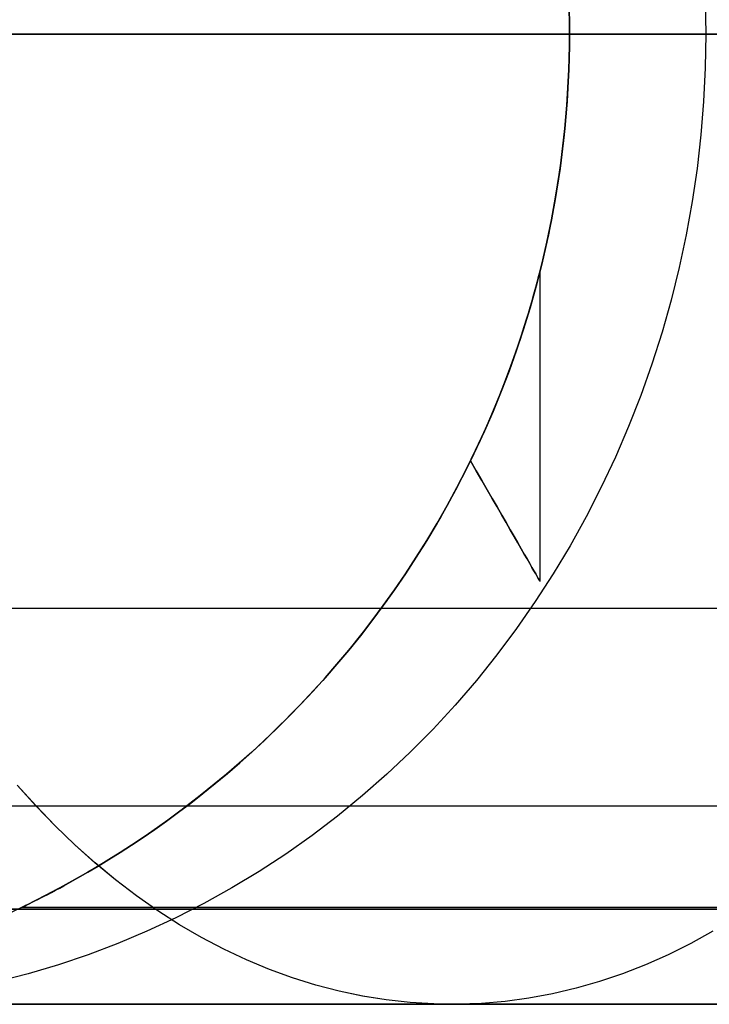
# Model space of a CAD drawing. Header units: millimetres. Extents: x -5 to 795, y 0 to 250.
# Tile 3 of 55: x 2.17 to 5.72, y 0 to 5.07. Entities that reach past the tile are written whole.
import ezdxf

# ---------------------------------------------------------------- set-up
doc = ezdxf.new("R2010")
doc.units = ezdxf.units.MM
doc.layers.add('Plant box - Two tier - Ferm Living', color=7, linetype='Continuous', true_color=0x000000)

msp = doc.modelspace()

# ---------------------------------------------------------------- linework, layer by layer
at = {"layer": 'Plant box - Two tier - Ferm Living'}
for p, q in [((4.997, 5.1735, 659.8458), (5, 5, 659.8458)), ((4.997, 5.1735, 20), (5, 5, 20)), ((4.997, 5.1735, 339.9235), (5, 5, 339.9235)), ((5.6993, 5.1735, 663.5279), (5.7021, 5, 663.5268)), ((5.6993, 5.1735, 16.3179), (5.7021, 5, 16.319)), ((4.9985, 5.1228, 155.0017), (4.9996, 5.0615, 155.0004)), ((4.9996, 5.0615, 163.9996), (4.9985, 5.1228, 163.9983)), ((4.9996, 5.0615, 155.0004), (5, 5, 155)), ((5, 5, 164), (4.9996, 5.0615, 163.9996)), ((2.3782, 5, 675.36), (1.8559, 5, 674.9201)), ((1.8559, 5, 4.9257), (2.3782, 5, 4.4858)), ((2.1837, 5, 667.6396), (1.9251, 5, 667.1975)), ((1.9251, 5, 12.6483), (2.1837, 5, 12.2062)), ((2.4573, 5, 668.0726), (2.1837, 5, 667.6396)), ((2.1837, 5, 12.2062), (2.4573, 5, 11.7732)), ((2.9153, 5, 675.7819), (2.3782, 5, 675.36)), ((2.3782, 5, 4.4858), (2.9153, 5, 4.0639)), ((2.7455, 5, 668.496), (2.4573, 5, 668.0726)), ((2.4573, 5, 11.7732), (2.7455, 5, 11.3498)), ((3.0479, 5, 668.9094), (2.7455, 5, 668.496)), ((2.7455, 5, 11.3498), (3.0479, 5, 10.9365)), ((3.4664, 5, 676.1852), (2.9153, 5, 675.7819)), ((2.9153, 5, 4.0639), (3.4664, 5, 3.6606)), ((3.3643, 5, 669.3121), (3.0479, 5, 668.9094)), ((3.0479, 5, 10.9365), (3.3643, 5, 10.5337)), ((3.6943, 5, 669.7039), (3.3643, 5, 669.3121)), ((3.3643, 5, 10.5337), (3.6943, 5, 10.1419)), ((4.031, 5, 676.5695), (3.4664, 5, 676.1852)), ((3.4664, 5, 3.6606), (4.031, 5, 3.2764)), ((4.0375, 5, 670.0841), (3.6943, 5, 669.7039)), ((3.6943, 5, 10.1419), (4.0375, 5, 9.7617)), ((4.6083, 5, 676.9342), (4.031, 5, 676.5695)), ((4.031, 5, 3.2764), (4.6083, 5, 2.9116)), ((4.3934, 5, 670.4524), (4.0375, 5, 670.0841)), ((4.0375, 5, 9.7617), (4.3934, 5, 9.3934)), ((4.7617, 5, 670.8084), (4.3934, 5, 670.4524)), ((4.3934, 5, 9.3934), (4.7617, 5, 9.0375)), ((5.1978, 5, 677.279), (4.6083, 5, 676.9342)), ((4.6083, 5, 2.9116), (5.1978, 5, 2.5668)), ((5.1419, 5, 671.1515), (4.7617, 5, 670.8084)), ((4.7617, 5, 9.0375), (5.1419, 5, 8.6943)), ((5, 5, 659.8458), (4.997, 4.8265, 659.8458)), ((5, 5, 20), (4.997, 4.8265, 20)), ((5, 5, 339.9235), (4.997, 4.8265, 339.9235)), ((5, 5, 155), (4.9996, 4.9385, 155.0004)), ((4.9996, 4.9385, 163.9996), (5, 5, 164)), ((5.0058, 5, 660.1872), (5, 5, 659.8458)), ((5, 5, 659.8458), (5, 5, 20)), ((5, 5, 20), (5.0058, 5, 19.6586)), ((5, 5, 164), (5, 5, 155)), ((5, 5, 155), (785, 5, 155)), ((5, 5, 164), (785, 5, 164)), ((5.0233, 5, 660.5282), (5.0058, 5, 660.1872)), ((5.0058, 5, 19.6586), (5.0233, 5, 19.3176)), ((5.0524, 5, 660.8685), (5.0233, 5, 660.5282)), ((5.0233, 5, 19.3176), (5.0524, 5, 18.9774)), ((5.0931, 5, 661.2075), (5.0524, 5, 660.8685)), ((5.0524, 5, 18.9774), (5.0931, 5, 18.6383)), ((5.1454, 5, 661.5449), (5.0931, 5, 661.2075)), ((5.0931, 5, 18.6383), (5.1454, 5, 18.3009)), ((5.5337, 5, 671.4815), (5.1419, 5, 671.1515)), ((5.1419, 5, 8.6943), (5.5337, 5, 8.3643)), ((5.2092, 5, 661.8804), (5.1454, 5, 661.5449)), ((5.1454, 5, 18.3009), (5.2092, 5, 17.9654)), ((5.7987, 5, 677.6035), (5.1978, 5, 677.279)), ((5.1978, 5, 2.5668), (5.7987, 5, 2.2423)), ((5.2843, 5, 662.2135), (5.2092, 5, 661.8804)), ((5.2092, 5, 17.9654), (5.2843, 5, 17.6324)), ((5.3708, 5, 662.5438), (5.2843, 5, 662.2135)), ((5.2843, 5, 17.6324), (5.3708, 5, 17.302)), ((5.4686, 5, 662.871), (5.3708, 5, 662.5438)), ((5.3708, 5, 17.302), (5.4686, 5, 16.9749)), ((5.5774, 5, 663.1946), (5.4686, 5, 662.871)), ((5.4686, 5, 16.9749), (5.5774, 5, 16.6512)), ((5.9365, 5, 671.7979), (5.5337, 5, 671.4815)), ((5.5337, 5, 8.3643), (5.9365, 5, 8.0479)), ((5.6972, 5, 663.5144), (5.5774, 5, 663.1946)), ((5.5774, 5, 16.6512), (5.6972, 5, 16.3315)), ((5.8279, 5, 663.8298), (5.6972, 5, 663.5144)), ((5.6972, 5, 16.3315), (5.8279, 5, 16.016)), ((5.7021, 5, 663.5268), (5.6993, 4.8265, 663.5279)), ((5.7021, 5, 16.319), (5.6993, 4.8265, 16.3179)), ((4.9996, 4.9385, 155.0004), (4.9985, 4.8772, 155.0017)), ((4.9985, 4.8772, 163.9983), (4.9996, 4.9385, 163.9996)), ((4.9985, 4.8772, 155.0017), (4.9966, 4.8162, 155.0037)), ((4.9966, 4.8162, 163.9963), (4.9985, 4.8772, 163.9983)), ((4.997, 4.8265, 659.8458), (4.988, 4.6531, 659.8458)), ((4.997, 4.8265, 20), (4.988, 4.6531, 20)), ((4.997, 4.8265, 339.9235), (4.988, 4.6531, 339.9235)), ((5.6993, 4.8265, 663.5279), (5.6909, 4.6531, 663.5312)), ((5.6993, 4.8265, 16.3179), (5.6909, 4.6531, 16.3146)), ((4.9966, 4.8162, 155.0037), (4.994, 4.7553, 155.0066)), ((4.994, 4.7553, 163.9934), (4.9966, 4.8162, 163.9963)), ((4.994, 4.7553, 155.0066), (4.9906, 4.6946, 155.0103)), ((4.9906, 4.6946, 163.9897), (4.994, 4.7553, 163.9934)), ((4.9906, 4.6946, 155.0103), (4.9866, 4.6342, 155.0148)), ((4.9866, 4.6342, 163.9852), (4.9906, 4.6946, 163.9897)), ((4.988, 4.6531, 659.8458), (4.9729, 4.4802, 659.8458)), ((4.988, 4.6531, 20), (4.9729, 4.4802, 20)), ((4.988, 4.6531, 339.9235), (4.9729, 4.4802, 339.9235)), ((4.9866, 4.6342, 155.0148), (4.9818, 4.5739, 155.0202)), ((4.9818, 4.5739, 163.9798), (4.9866, 4.6342, 163.9852)), ((5.6909, 4.6531, 663.5312), (5.6769, 4.4802, 663.5368)), ((5.6909, 4.6531, 16.3146), (5.6769, 4.4802, 16.309)), ((4.9818, 4.5739, 155.0202), (4.9763, 4.5139, 155.0263)), ((4.9763, 4.5139, 163.9737), (4.9818, 4.5739, 163.9798)), ((4.9729, 4.4802, 659.8458), (4.9519, 4.308, 659.8458)), ((4.9729, 4.4802, 20), (4.9519, 4.308, 20)), ((4.9729, 4.4802, 339.9235), (4.9519, 4.308, 339.9235)), ((4.9763, 4.5139, 155.0263), (4.9701, 4.4541, 155.0332)), ((4.9701, 4.4541, 163.9668), (4.9763, 4.5139, 163.9737)), ((5.6769, 4.4802, 663.5368), (5.6573, 4.308, 663.5445)), ((5.6769, 4.4802, 16.309), (5.6573, 4.308, 16.3013)), ((4.9701, 4.4541, 155.0332), (4.9631, 4.3946, 155.0408)), ((4.9631, 4.3946, 163.9592), (4.9701, 4.4541, 163.9668)), ((4.9631, 4.3946, 155.0408), (4.9555, 4.3353, 155.0493)), ((4.9555, 4.3353, 163.9507), (4.9631, 4.3946, 163.9592)), ((4.9555, 4.3353, 155.0493), (4.9473, 4.2763, 155.0585)), ((4.9473, 4.2763, 163.9415), (4.9555, 4.3353, 163.9507)), ((4.9519, 4.308, 659.8458), (4.9249, 4.1365, 659.8458)), ((4.9519, 4.308, 20), (4.9249, 4.1365, 20)), ((4.9519, 4.308, 339.9235), (4.9249, 4.1365, 339.9235)), ((4.9473, 4.2763, 155.0585), (4.9287, 4.159, 155.0792)), ((4.9287, 4.159, 163.9208), (4.9473, 4.2763, 163.9415)), ((5.6573, 4.308, 663.5445), (5.6322, 4.1365, 663.5544)), ((5.6573, 4.308, 16.3013), (5.6322, 4.1365, 16.2914)), ((4.9249, 4.1365, 659.8458), (4.8919, 3.9661, 659.8458)), ((4.9249, 4.1365, 20), (4.8919, 3.9661, 20)), ((4.9249, 4.1365, 339.9235), (4.8919, 3.9661, 339.9235)), ((4.9287, 4.159, 155.0792), (4.9074, 4.0428, 155.1029)), ((4.9074, 4.0428, 163.8971), (4.9287, 4.159, 163.9208)), ((5.6322, 4.1365, 663.5544), (5.6016, 3.9661, 663.5666)), ((5.6322, 4.1365, 16.2914), (5.6016, 3.9661, 16.2792)), ((4.9074, 4.0428, 155.1029), (4.8835, 3.9277, 155.1295)), ((4.8835, 3.9277, 163.8705), (4.9074, 4.0428, 163.8971)), ((4.8919, 3.9661, 659.8458), (4.8531, 3.7969, 659.8458)), ((4.8919, 3.9661, 20), (4.8531, 3.7969, 20)), ((4.8919, 3.9661, 339.9235), (4.8531, 3.7969, 339.9235)), ((5.6016, 3.9661, 663.5666), (5.5655, 3.7969, 663.5809)), ((5.6016, 3.9661, 16.2792), (5.5655, 3.7969, 16.2649)), ((4.8835, 3.9277, 155.1295), (4.8571, 3.8137, 155.1591)), ((4.8571, 3.8137, 163.8409), (4.8835, 3.9277, 163.8705)), ((4.8571, 3.8137, 155.1591), (4.8282, 3.7011, 155.1915)), ((4.8282, 3.7011, 163.8085), (4.8571, 3.8137, 163.8409)), ((4.8531, 3.7969, 659.8458), (4.8084, 3.6292, 659.8458)), ((4.8531, 3.7969, 20), (4.8084, 3.6292, 20)), ((4.8531, 3.7969, 339.9235), (4.8084, 3.6292, 339.9235)), ((4.8412, 3.75, 159.7562), (4.8429, 3.7566, 159.7246)), ((4.8429, 3.7566, 159.2754), (4.8412, 3.75, 159.2438)), ((4.8429, 3.7566, 159.7246), (4.8444, 3.7624, 159.6929)), ((4.8444, 3.7624, 159.3071), (4.8429, 3.7566, 159.2754)), ((4.8444, 3.7624, 159.6929), (4.8457, 3.7673, 159.661)), ((4.8457, 3.7673, 159.339), (4.8444, 3.7624, 159.3071)), ((4.8457, 3.7673, 159.661), (4.8467, 3.7713, 159.6289)), ((4.8467, 3.7713, 159.3711), (4.8457, 3.7673, 159.339)), ((4.8467, 3.7713, 159.6289), (4.8475, 3.7745, 159.5968)), ((4.8475, 3.7745, 159.4032), (4.8467, 3.7713, 159.3711)), ((4.8475, 3.7745, 159.5968), (4.8481, 3.7768, 159.5646)), ((4.8481, 3.7768, 159.4354), (4.8475, 3.7745, 159.4032)), ((4.8481, 3.7768, 159.5646), (4.8484, 3.7782, 159.5323)), ((4.8484, 3.7782, 159.4677), (4.8481, 3.7768, 159.4354)), ((4.8484, 3.7782, 159.5323), (4.8485, 3.7787, 159.5)), ((4.8485, 3.7787, 159.5), (4.8484, 3.7782, 159.4677)), ((4.8485, 2.1794, 159.5), (4.8485, 3.7787, 159.5)), ((5.5655, 3.7969, 663.5809), (5.524, 3.6292, 663.5973)), ((5.5655, 3.7969, 16.2649), (5.524, 3.6292, 16.2485)), ((4.8268, 3.6956, 159.9413), (4.8297, 3.7063, 159.911)), ((4.8297, 3.7063, 159.089), (4.8268, 3.6956, 159.0587)), ((4.8297, 3.7063, 159.911), (4.8324, 3.7164, 159.8805)), ((4.8324, 3.7164, 159.1195), (4.8297, 3.7063, 159.089)), ((4.8324, 3.7164, 159.8805), (4.8349, 3.7258, 159.8497)), ((4.8349, 3.7258, 159.1503), (4.8324, 3.7164, 159.1195)), ((4.8349, 3.7258, 159.8497), (4.8372, 3.7346, 159.8188)), ((4.8372, 3.7346, 159.1812), (4.8349, 3.7258, 159.1503)), ((4.8372, 3.7346, 159.8188), (4.8393, 3.7427, 159.7876)), ((4.8393, 3.7427, 159.2124), (4.8372, 3.7346, 159.1812)), ((4.8393, 3.7427, 159.7876), (4.8412, 3.75, 159.7562)), ((4.8412, 3.75, 159.2438), (4.8393, 3.7427, 159.2124)), ((4.8282, 3.7011, 155.1915), (4.7969, 3.5896, 155.2267)), ((4.7969, 3.5896, 163.7733), (4.8282, 3.7011, 163.8085)), ((4.8136, 3.6475, 160.0596), (4.8205, 3.6724, 160.0013)), ((4.8205, 3.6724, 158.9987), (4.8136, 3.6475, 158.9404)), ((4.8205, 3.6724, 160.0013), (4.8238, 3.6843, 159.9714)), ((4.8238, 3.6843, 159.0286), (4.8205, 3.6724, 158.9987)), ((4.8238, 3.6843, 159.9714), (4.8268, 3.6956, 159.9413)), ((4.8268, 3.6956, 159.0587), (4.8238, 3.6843, 159.0286)), ((4.8084, 3.6292, 659.8458), (4.758, 3.4632, 659.8458)), ((4.8084, 3.6292, 20), (4.758, 3.4632, 20)), ((4.8084, 3.6292, 339.9235), (4.758, 3.4632, 339.9235)), ((4.7977, 3.5921, 160.1746), (4.806, 3.6207, 160.1174)), ((4.806, 3.6207, 158.8826), (4.7977, 3.5921, 158.8254)), ((4.806, 3.6207, 160.1174), (4.8136, 3.6475, 160.0596)), ((4.8136, 3.6475, 158.9404), (4.806, 3.6207, 158.8826)), ((5.524, 3.6292, 663.5973), (5.477, 3.4632, 663.6159)), ((5.524, 3.6292, 16.2485), (5.477, 3.4632, 16.2299)), ((4.7969, 3.5896, 155.2267), (4.7632, 3.4796, 155.2646)), ((4.7632, 3.4796, 163.7354), (4.7969, 3.5896, 163.7733)), ((4.7792, 3.5307, 160.2867), (4.7887, 3.562, 160.231)), ((4.7887, 3.562, 158.769), (4.7792, 3.5307, 158.7133)), ((4.7887, 3.562, 160.231), (4.7977, 3.5921, 160.1746)), ((4.7977, 3.5921, 158.8254), (4.7887, 3.562, 158.769)), ((4.7691, 3.4983, 160.3416), (4.7792, 3.5307, 160.2867)), ((4.7792, 3.5307, 158.7133), (4.7691, 3.4983, 158.6584)), ((4.758, 3.4632, 659.8458), (4.7018, 3.299, 659.8458)), ((4.758, 3.4632, 20), (4.7018, 3.299, 20)), ((4.758, 3.4632, 339.9235), (4.7018, 3.299, 339.9235)), ((4.7632, 3.4796, 155.2646), (4.7271, 3.3708, 155.3053)), ((4.7271, 3.3708, 163.6947), (4.7632, 3.4796, 163.7354)), ((4.7475, 3.4312, 160.4482), (4.7585, 3.465, 160.3954)), ((4.7585, 3.465, 158.6046), (4.7475, 3.4312, 158.5518)), ((4.7585, 3.465, 160.3954), (4.7691, 3.4983, 160.3416)), ((4.7691, 3.4983, 158.6584), (4.7585, 3.465, 158.6046)), ((5.477, 3.4632, 663.6159), (5.4248, 3.299, 663.6366)), ((5.477, 3.4632, 16.2299), (5.4248, 3.299, 16.2092)), ((4.7242, 3.3626, 160.5502), (4.7475, 3.4312, 160.4482)), ((4.7475, 3.4312, 158.5518), (4.7242, 3.3626, 158.4498)), ((4.7271, 3.3708, 155.3053), (4.6888, 3.2635, 155.3485)), ((4.6888, 3.2635, 163.6515), (4.7271, 3.3708, 163.6947)), ((4.6986, 3.2909, 160.6515), (4.7242, 3.3626, 160.5502)), ((4.7242, 3.3626, 158.4498), (4.6986, 3.2909, 158.3485)), ((4.7018, 3.299, 659.8458), (4.6399, 3.1368, 659.8458)), ((4.7018, 3.299, 20), (4.6399, 3.1368, 20)), ((4.7018, 3.299, 339.9235), (4.6399, 3.1368, 339.9235)), ((5.4248, 3.299, 663.6366), (5.3672, 3.1368, 663.6593)), ((5.4248, 3.299, 16.2092), (5.3673, 3.1368, 16.1865)), ((4.6888, 3.2635, 155.3485), (4.6482, 3.1577, 155.3944)), ((4.6482, 3.1577, 163.6056), (4.6888, 3.2635, 163.6515)), ((4.6707, 3.2165, 160.7517), (4.6986, 3.2909, 160.6515)), ((4.6986, 3.2909, 158.3485), (4.6707, 3.2165, 158.2483)), ((4.6408, 3.1402, 160.8507), (4.6707, 3.2165, 160.7517)), ((4.6707, 3.2165, 158.2483), (4.6408, 3.1402, 158.1493)), ((4.6482, 3.1577, 155.3944), (4.6062, 3.055, 155.442)), ((4.6062, 3.055, 163.558), (4.6482, 3.1577, 163.6056)), ((4.6399, 3.1368, 659.8458), (4.5724, 2.9769, 659.8458)), ((4.6399, 3.1368, 20), (4.5724, 2.9769, 20)), ((4.6399, 3.1368, 339.9235), (4.5724, 2.9769, 339.9235)), ((4.609, 3.0625, 160.948), (4.6408, 3.1402, 160.8507)), ((4.6408, 3.1402, 158.1493), (4.609, 3.0625, 158.052)), ((5.3672, 3.1368, 663.6593), (5.3045, 2.9769, 663.6842)), ((5.3673, 3.1368, 16.1865), (5.3045, 2.9769, 16.1616)), ((4.6062, 3.055, 155.442), (4.5623, 2.9543, 155.4918)), ((4.5623, 2.9543, 163.5082), (4.6062, 3.055, 163.558)), ((4.5754, 2.9842, 161.0435), (4.609, 3.0625, 160.948)), ((4.609, 3.0625, 158.052), (4.5754, 2.9842, 157.9565)), ((4.5724, 2.9769, 659.8458), (4.4995, 2.8194, 659.8458)), ((4.5724, 2.9769, 20), (4.4995, 2.8194, 20)), ((4.5724, 2.9769, 339.9235), (4.4995, 2.8194, 339.9235)), ((4.5623, 2.9543, 155.4918), (4.5167, 2.8555, 155.5438)), ((4.5167, 2.8555, 163.4562), (4.5623, 2.9543, 163.5082)), ((4.5403, 2.906, 161.1367), (4.5754, 2.9842, 161.0435)), ((4.5754, 2.9842, 157.9565), (4.5403, 2.906, 157.8633)), ((5.3045, 2.9769, 663.6842), (5.2367, 2.8194, 663.711)), ((5.3045, 2.9769, 16.1616), (5.2367, 2.8194, 16.1348)), ((4.4904, 2.8009, 161.2592), (4.5403, 2.906, 161.1367)), ((4.5403, 2.906, 157.8633), (4.4904, 2.8009, 157.7408)), ((4.5167, 2.8555, 155.5438), (4.4694, 2.7587, 155.5978)), ((4.4694, 2.7587, 163.4022), (4.5167, 2.8555, 163.4562)), ((4.4995, 2.8194, 659.8458), (4.4211, 2.6646, 659.8458)), ((4.4995, 2.8194, 20), (4.4211, 2.6646, 20)), ((4.4995, 2.8194, 339.9235), (4.4211, 2.6646, 339.9235)), ((4.4904, 2.8009, 157.7408), (4.4904, 2.8009, 161.2592)), ((4.4904, 2.8009, 157.7408), (4.5201, 2.7494, 157.8037)), ((4.5201, 2.7494, 161.1963), (4.4904, 2.8009, 161.2592)), ((5.2367, 2.8194, 663.711), (5.1638, 2.6646, 663.7399)), ((5.2367, 2.8194, 16.1348), (5.1638, 2.6646, 16.1059)), ((4.4694, 2.7587, 155.5978), (4.4205, 2.6638, 155.6538)), ((4.4205, 2.6638, 163.3462), (4.4694, 2.7587, 163.4022)), ((4.5201, 2.7494, 157.8037), (4.5487, 2.6997, 157.8686)), ((4.5487, 2.6997, 161.1314), (4.5201, 2.7494, 161.1963)), ((4.5487, 2.6997, 157.8686), (4.5762, 2.6521, 157.9355)), ((4.5762, 2.6521, 161.0645), (4.5487, 2.6997, 161.1314)), ((4.4211, 2.6646, 659.8458), (4.3373, 2.5125, 659.8458)), ((4.4211, 2.6646, 20), (4.3373, 2.5125, 20)), ((4.4211, 2.6646, 339.9235), (4.3373, 2.5125, 339.9235)), ((4.4205, 2.6638, 155.6538), (4.3701, 2.5709, 155.7118)), ((4.3701, 2.5709, 163.2882), (4.4205, 2.6638, 163.3462)), ((4.5762, 2.6521, 157.9355), (4.6024, 2.6065, 158.0042)), ((4.6024, 2.6065, 160.9958), (4.5762, 2.6521, 161.0645)), ((5.1638, 2.6646, 663.7399), (5.0859, 2.5125, 663.7707)), ((5.1638, 2.6646, 16.1059), (5.086, 2.5125, 16.0751)), ((4.6024, 2.6065, 158.0042), (4.6275, 2.5629, 158.0747)), ((4.6275, 2.5629, 160.9253), (4.6024, 2.6065, 160.9958)), ((4.3701, 2.5709, 155.7118), (4.3183, 2.4799, 155.7717)), ((4.3183, 2.4799, 163.2283), (4.3701, 2.5709, 163.2882)), ((4.6275, 2.5629, 158.0747), (4.6514, 2.5215, 158.1469)), ((4.6514, 2.5215, 160.8531), (4.6275, 2.5629, 160.9253)), ((4.3373, 2.5125, 659.8458), (4.2484, 2.3635, 659.8458)), ((4.3373, 2.5125, 20), (4.2484, 2.3635, 20)), ((4.3373, 2.5125, 339.9235), (4.2484, 2.3635, 339.9235)), ((4.6514, 2.5215, 158.1469), (4.674, 2.4823, 158.2207)), ((4.674, 2.4823, 160.7793), (4.6514, 2.5215, 160.8531)), ((5.0859, 2.5125, 663.7707), (5.0032, 2.3635, 663.8034)), ((5.086, 2.5125, 16.0751), (5.0033, 2.3635, 16.0424)), ((4.3183, 2.4799, 155.7717), (4.2652, 2.391, 155.8334)), ((4.2652, 2.391, 163.1666), (4.3183, 2.4799, 163.2283)), ((4.674, 2.4823, 158.2207), (4.6954, 2.4452, 158.296)), ((4.6954, 2.4452, 160.704), (4.674, 2.4823, 160.7793)), ((4.6954, 2.4452, 158.296), (4.7154, 2.4105, 158.3727)), ((4.7154, 2.4105, 160.6273), (4.6954, 2.4452, 160.704)), ((4.2652, 2.391, 155.8334), (4.2108, 2.3041, 155.8968)), ((4.2108, 2.3041, 163.1032), (4.2652, 2.391, 163.1666)), ((4.7154, 2.4105, 158.3727), (4.7341, 2.378, 158.4508)), ((4.7341, 2.378, 160.5492), (4.7154, 2.4105, 160.6273)), ((4.2484, 2.3635, 659.8458), (4.1543, 2.2176, 659.8458)), ((4.2484, 2.3635, 20), (4.1543, 2.2176, 20)), ((4.2484, 2.3635, 339.9235), (4.1543, 2.2176, 339.9235)), ((4.7341, 2.378, 158.4508), (4.7514, 2.3479, 158.5301)), ((4.7514, 2.3479, 160.4699), (4.7341, 2.378, 160.5492)), ((4.7514, 2.3479, 158.5301), (4.7674, 2.3202, 158.6105)), ((4.7674, 2.3202, 160.3895), (4.7514, 2.3479, 160.4699)), ((5.0032, 2.3635, 663.8034), (4.9158, 2.2176, 663.8381)), ((5.0033, 2.3635, 16.0424), (4.9158, 2.2176, 16.0077)), ((4.2108, 2.3041, 155.8968), (4.1552, 2.2191, 155.962)), ((4.1552, 2.2191, 163.038), (4.2108, 2.3041, 163.1032)), ((4.7674, 2.3202, 158.6105), (4.782, 2.2949, 158.692)), ((4.782, 2.2949, 160.308), (4.7674, 2.3202, 160.3895)), ((4.782, 2.2949, 158.692), (4.7952, 2.272, 158.7745)), ((4.7952, 2.272, 160.2255), (4.782, 2.2949, 160.308)), ((4.7952, 2.272, 158.7745), (4.8069, 2.2516, 158.8578)), ((4.8069, 2.2516, 160.1422), (4.7952, 2.272, 160.2255)), ((4.8069, 2.2516, 158.8578), (4.8172, 2.2338, 158.9419)), ((4.8172, 2.2338, 160.0581), (4.8069, 2.2516, 160.1422)), ((4.8172, 2.2338, 158.9419), (4.8261, 2.2184, 159.0266)), ((4.8261, 2.2184, 159.9734), (4.8172, 2.2338, 160.0581)), ((4.1543, 2.2176, 659.8458), (4.0553, 2.0751, 659.8458)), ((4.1543, 2.2176, 20), (4.0553, 2.0751, 20)), ((4.1543, 2.2176, 339.9235), (4.0553, 2.0751, 339.9235)), ((4.1552, 2.2191, 155.962), (4.0985, 2.1362, 156.0288)), ((4.0985, 2.1362, 162.9712), (4.1552, 2.2191, 163.038)), ((4.9158, 2.2176, 663.8381), (4.8237, 2.0751, 663.8745)), ((4.9158, 2.2176, 16.0077), (4.8237, 2.0751, 15.9713)), ((4.8261, 2.2184, 159.0266), (4.8335, 2.2055, 159.1119)), ((4.8335, 2.2055, 159.8881), (4.8261, 2.2184, 159.9734)), ((4.8335, 2.2055, 159.1119), (4.8394, 2.1952, 159.1977)), ((4.8394, 2.1952, 159.8023), (4.8335, 2.2055, 159.8881)), ((4.8394, 2.1952, 159.1977), (4.8439, 2.1875, 159.2838)), ((4.8439, 2.1875, 159.7162), (4.8394, 2.1952, 159.8023)), ((4.8439, 2.1875, 159.2838), (4.8469, 2.1824, 159.3702)), ((4.8469, 2.1824, 159.6298), (4.8439, 2.1875, 159.7162)), ((4.8469, 2.1824, 159.3702), (4.8484, 2.1798, 159.4567)), ((4.8484, 2.1798, 159.5433), (4.8469, 2.1824, 159.6298)), ((4.0985, 2.1362, 156.0288), (4.0408, 2.0554, 156.0971)), ((4.0408, 2.0554, 162.9029), (4.0985, 2.1362, 162.9712)), ((4.8484, 2.1798, 159.4567), (4.8484, 2.1798, 159.5433)), ((-3, 2.0408, 682), (793, 2.0408, 682)), ((-3, 2.0408, 750), (793, 2.0408, 750)), ((-3, 2.0408, 715), (793, 2.0408, 715)), ((4.0553, 2.0751, 659.8458), (3.9513, 1.9362, 659.8458)), ((4.0553, 2.0751, 20), (3.9513, 1.9362, 20)), ((4.0553, 2.0751, 339.9235), (3.9513, 1.9362, 339.9235)), ((4.0408, 2.0554, 156.0971), (3.9822, 1.9765, 156.167)), ((3.9822, 1.9765, 162.833), (4.0408, 2.0554, 162.9029)), ((4.8237, 2.0751, 663.8745), (4.727, 1.9361, 663.9128)), ((4.8237, 2.0751, 15.9713), (4.727, 1.9361, 15.933)), ((3.9513, 1.9362, 659.8458), (3.8426, 1.8009, 659.8458)), ((3.9513, 1.9362, 20), (3.8426, 1.8009, 20)), ((3.9513, 1.9362, 339.9235), (3.8426, 1.8009, 339.9235)), ((3.9822, 1.9765, 156.167), (3.9227, 1.8997, 156.2384)), ((3.9227, 1.8997, 162.7616), (3.9822, 1.9765, 162.833)), ((4.727, 1.9361, 663.9128), (4.6259, 1.8009, 663.9528)), ((4.727, 1.9361, 15.933), (4.6259, 1.8009, 15.893)), ((3.9227, 1.8997, 156.2384), (3.8625, 1.825, 156.3111)), ((3.8625, 1.825, 162.6889), (3.9227, 1.8997, 162.7616)), ((3.8426, 1.8009, 659.8458), (3.7292, 1.6694, 659.8458)), ((3.8426, 1.8009, 20), (3.7292, 1.6694, 20)), ((3.8426, 1.8009, 339.9235), (3.7292, 1.6694, 339.9235)), ((3.8625, 1.825, 156.3111), (3.8016, 1.7523, 156.3851)), ((3.8016, 1.7523, 162.6149), (3.8625, 1.825, 162.6889)), ((4.6259, 1.8009, 663.9528), (4.5205, 1.6694, 663.9945)), ((4.6259, 1.8009, 15.893), (4.5205, 1.6694, 15.8513)), ((3.8016, 1.7523, 156.3851), (3.7406, 1.6822, 156.4599)), ((3.7406, 1.6822, 162.5401), (3.8016, 1.7523, 162.6149)), ((3.7406, 1.6822, 156.4599), (3.6789, 1.6139, 156.5361)), ((3.6789, 1.6139, 162.4639), (3.7406, 1.6822, 162.5401)), ((3.7292, 1.6694, 659.8458), (3.6114, 1.542, 659.8458)), ((3.7292, 1.6694, 20), (3.6114, 1.542, 20)), ((3.7292, 1.6694, 339.9235), (3.6114, 1.542, 339.9235)), ((4.5205, 1.6694, 663.9945), (4.411, 1.542, 664.0379)), ((4.5205, 1.6694, 15.8513), (4.411, 1.542, 15.8079)), ((3.6789, 1.6139, 156.5361), (3.6167, 1.5476, 156.6137)), ((3.6167, 1.5476, 162.3863), (3.6789, 1.6139, 162.4639)), ((3.6114, 1.542, 659.8458), (3.4892, 1.4187, 659.8458)), ((3.6114, 1.542, 20), (3.4892, 1.4187, 20)), ((3.6114, 1.542, 339.9235), (3.4892, 1.4187, 339.9235)), ((3.6167, 1.5476, 156.6137), (3.5541, 1.4832, 156.6925)), ((3.5541, 1.4832, 162.3075), (3.6167, 1.5476, 162.3863)), ((4.411, 1.542, 664.0379), (4.2974, 1.4187, 664.0829)), ((4.411, 1.542, 15.8079), (4.2974, 1.4187, 15.7629)), ((3.5541, 1.4832, 156.6925), (3.4912, 1.4207, 156.7726)), ((3.4912, 1.4207, 162.2274), (3.5541, 1.4832, 162.3075)), ((3.4892, 1.4187, 659.8458), (3.3628, 1.2998, 659.8458)), ((3.4892, 1.4187, 20), (3.3628, 1.2998, 20)), ((3.4892, 1.4187, 339.9235), (3.3628, 1.2998, 339.9235)), ((3.4912, 1.4207, 156.7726), (3.428, 1.3601, 156.854)), ((3.428, 1.3601, 162.146), (3.4912, 1.4207, 162.2274)), ((4.2974, 1.4187, 664.0829), (4.1798, 1.2998, 664.1294)), ((4.2974, 1.4187, 15.7629), (4.1798, 1.2998, 15.7164)), ((3.428, 1.3601, 156.854), (3.3647, 1.3015, 156.9366)), ((3.3647, 1.3015, 162.0634), (3.428, 1.3601, 162.146)), ((3.3628, 1.2998, 659.8458), (3.2324, 1.1853, 659.8458)), ((3.3628, 1.2998, 20), (3.2324, 1.1853, 20)), ((3.3628, 1.2998, 339.9235), (3.2324, 1.1853, 339.9235)), ((3.3647, 1.3015, 156.9366), (3.3013, 1.2448, 157.0204)), ((3.3013, 1.2448, 161.9796), (3.3647, 1.3015, 162.0634)), ((4.1798, 1.2998, 664.1294), (4.0585, 1.1853, 664.1774)), ((4.1798, 1.2998, 15.7164), (4.0586, 1.1853, 15.6684)), ((3.3013, 1.2448, 157.0204), (3.2381, 1.1902, 157.1052)), ((3.2381, 1.1902, 161.8948), (3.3013, 1.2448, 161.9796)), ((3.2324, 1.1853, 659.8458), (3.098, 1.0754, 659.8458)), ((3.2324, 1.1853, 20), (3.098, 1.0754, 20)), ((3.2324, 1.1853, 339.9235), (3.098, 1.0754, 339.9235)), ((3.2381, 1.1902, 157.1052), (3.1747, 1.1373, 157.1915)), ((3.1747, 1.1373, 161.8085), (3.2381, 1.1902, 161.8948)), ((4.0585, 1.1853, 664.1774), (3.9336, 1.0754, 664.2269)), ((4.0586, 1.1853, 15.6684), (3.9336, 1.0754, 15.6189)), ((2.2513, 1.0223, 672.5946), (2.1549, 1.1298, 672.6909)), ((2.2512, 1.0223, 7.2513), (2.1549, 1.1298, 7.1549)), ((3.1747, 1.1373, 157.1915), (3.1115, 1.0862, 157.2792)), ((3.1115, 1.0862, 161.7208), (3.1747, 1.1373, 161.8085)), ((3.098, 1.0754, 659.8458), (2.9599, 0.9703, 659.8458)), ((3.098, 1.0754, 20), (2.9599, 0.9703, 20)), ((3.098, 1.0754, 339.9235), (2.9599, 0.9703, 339.9235)), ((3.1115, 1.0862, 157.2792), (3.0485, 1.037, 157.3683)), ((3.0485, 1.037, 161.6317), (3.1115, 1.0862, 161.7208)), ((3.9336, 1.0754, 664.2269), (3.8053, 0.9703, 664.2777)), ((3.9336, 1.0754, 15.6189), (3.8053, 0.9703, 15.5681)), ((793, 1.0204, 750), (-3, 1.0204, 750)), ((2.3502, 0.9195, 7.3502), (2.2512, 1.0223, 7.2513)), ((2.3502, 0.9195, 672.4957), (2.2513, 1.0223, 672.5946)), ((3.0485, 1.037, 157.3683), (2.986, 0.9896, 157.4588)), ((2.986, 0.9896, 161.5412), (3.0485, 1.037, 161.6317)), ((2.9599, 0.9703, 659.8458), (2.8183, 0.87, 659.8458)), ((2.9599, 0.9703, 20), (2.8183, 0.87, 20)), ((2.9599, 0.9703, 339.9235), (2.8183, 0.87, 339.9235)), ((2.986, 0.9896, 157.4588), (2.9241, 0.9442, 157.5505)), ((2.9241, 0.9442, 161.4495), (2.986, 0.9896, 161.5412)), ((3.8053, 0.9703, 664.2777), (3.6736, 0.87, 664.3299)), ((3.8053, 0.9703, 15.5681), (3.6736, 0.87, 15.5159)), ((2.4516, 0.8217, 672.3943), (2.3502, 0.9195, 672.4957)), ((2.4515, 0.8217, 7.4516), (2.3502, 0.9195, 7.3502)), ((2.9241, 0.9442, 157.5505), (2.863, 0.9008, 157.6435)), ((2.863, 0.9008, 161.3565), (2.9241, 0.9442, 161.4495)), ((2.8183, 0.87, 659.8458), (2.6733, 0.7746, 659.8458)), ((2.8183, 0.87, 20), (2.6733, 0.7746, 20)), ((2.8183, 0.87, 339.9235), (2.6733, 0.7746, 339.9235)), ((2.863, 0.9008, 157.6435), (2.8029, 0.8595, 157.7376)), ((2.8029, 0.8595, 161.2624), (2.863, 0.9008, 161.3565)), ((3.6736, 0.87, 664.3299), (3.5387, 0.7746, 664.3833)), ((3.6736, 0.87, 15.5159), (3.5387, 0.7746, 15.4626)), ((2.5552, 0.7289, 7.5553), (2.4515, 0.8217, 7.4516)), ((2.5553, 0.7289, 672.2906), (2.4516, 0.8217, 672.3943)), ((2.743, 0.8196, 157.8345), (2.6843, 0.7816, 157.9331)), ((2.6843, 0.7816, 161.0669), (2.743, 0.8196, 161.1655)), ((2.8029, 0.8595, 157.7376), (2.743, 0.8196, 157.8345)), ((2.743, 0.8196, 161.1655), (2.8029, 0.8595, 161.2624)), ((2.6733, 0.7746, 659.8458), (2.525, 0.6844, 659.8458)), ((2.6733, 0.7746, 20), (2.525, 0.6844, 20)), ((2.6733, 0.7746, 339.9235), (2.525, 0.6844, 339.9235)), ((2.6843, 0.7816, 157.9331), (2.627, 0.7457, 158.0333)), ((2.627, 0.7457, 160.9667), (2.6843, 0.7816, 161.0669)), ((3.5387, 0.7746, 664.3833), (3.4009, 0.6844, 664.4378)), ((3.5387, 0.7746, 15.4626), (3.4009, 0.6844, 15.408)), ((2.5716, 0.712, 158.1351), (2.5182, 0.6804, 158.2386)), ((2.5182, 0.6804, 160.7614), (2.5716, 0.712, 160.8649)), ((2.6612, 0.6412, 7.6612), (2.5552, 0.7289, 7.5553)), ((2.6612, 0.6412, 672.1847), (2.5553, 0.7289, 672.2906)), ((2.627, 0.7457, 158.0333), (2.5716, 0.712, 158.1351)), ((2.5716, 0.712, 160.8649), (2.627, 0.7457, 160.9667)), ((2.525, 0.6844, 659.8458), (2.3737, 0.5994, 659.8458)), ((2.525, 0.6844, 20), (2.3737, 0.5994, 20)), ((2.525, 0.6844, 339.9235), (2.3737, 0.5994, 339.9235)), ((2.5182, 0.6804, 158.2386), (2.467, 0.651, 158.3441)), ((2.467, 0.651, 160.6559), (2.5182, 0.6804, 160.7614)), ((3.4009, 0.6844, 664.4378), (3.2602, 0.5994, 664.4935)), ((3.4009, 0.6844, 15.408), (3.2602, 0.5994, 15.3523)), ((2.3955, 0.6112, 158.5059), (2.3733, 0.5991, 158.5607)), ((2.3733, 0.5991, 160.4393), (2.3955, 0.6112, 160.4941)), ((2.4185, 0.6239, 158.4515), (2.3955, 0.6112, 158.5059)), ((2.3955, 0.6112, 160.4941), (2.4185, 0.6239, 160.5485)), ((2.467, 0.651, 158.3441), (2.4185, 0.6239, 158.4515)), ((2.4185, 0.6239, 160.5485), (2.467, 0.651, 160.6559)), ((2.7692, 0.5588, 672.0766), (2.6612, 0.6412, 672.1847)), ((2.7692, 0.5588, 7.7692), (2.6612, 0.6412, 7.6612)), ((2.3737, 0.5994, 659.8458), (2.2195, 0.5196, 659.8458)), ((2.3737, 0.5994, 20), (2.2195, 0.5196, 20)), ((2.3737, 0.5994, 339.9235), (2.2195, 0.5196, 339.9235)), ((2.3118, 0.5666, 158.7289), (2.2934, 0.557, 158.786)), ((2.2934, 0.557, 160.214), (2.3118, 0.5666, 160.2711)), ((2.3313, 0.5768, 158.6724), (2.3118, 0.5666, 158.7289)), ((2.3118, 0.5666, 160.2711), (2.3313, 0.5768, 160.3276)), ((2.3518, 0.5876, 158.6163), (2.3313, 0.5768, 158.6724)), ((2.3313, 0.5768, 160.3276), (2.3518, 0.5876, 160.3837)), ((2.3733, 0.5991, 158.5607), (2.3518, 0.5876, 158.6163)), ((2.3518, 0.5876, 160.3837), (2.3733, 0.5991, 160.4393)), ((2.8792, 0.4818, 671.9667), (2.7692, 0.5588, 672.0766)), ((2.8791, 0.4818, 7.8792), (2.7692, 0.5588, 7.7692)), ((3.2602, 0.5994, 664.4935), (3.1168, 0.5196, 664.5503)), ((3.2602, 0.5994, 15.3523), (3.1168, 0.5196, 15.2955)), ((2.2195, 0.5196, 659.8458), (2.0627, 0.4453, 659.8458)), ((2.2195, 0.5196, 20), (2.0627, 0.4453, 20)), ((2.2195, 0.5196, 339.9235), (2.0627, 0.4453, 339.9235)), ((2.2004, 0.5102, 159.1974), (2.1929, 0.5065, 159.2576)), ((2.1929, 0.5065, 159.7424), (2.2004, 0.5102, 159.8026)), ((2.2094, 0.5146, 159.1375), (2.2004, 0.5102, 159.1974)), ((2.2004, 0.5102, 159.8026), (2.2094, 0.5146, 159.8625)), ((2.2199, 0.5198, 159.0779), (2.2094, 0.5146, 159.1375)), ((2.2094, 0.5146, 159.8625), (2.2199, 0.5198, 159.9221)), ((2.232, 0.5258, 159.0187), (2.2199, 0.5198, 159.0779)), ((2.2199, 0.5198, 159.9221), (2.232, 0.5258, 159.9813)), ((2.2454, 0.5325, 158.9598), (2.232, 0.5258, 159.0187)), ((2.232, 0.5258, 159.9813), (2.2454, 0.5325, 160.0402)), ((2.2602, 0.54, 158.9014), (2.2454, 0.5325, 158.9598)), ((2.2454, 0.5325, 160.0402), (2.2602, 0.54, 160.0986)), ((2.2762, 0.5482, 158.8435), (2.2602, 0.54, 158.9014)), ((2.2602, 0.54, 160.0986), (2.2762, 0.5482, 160.1565)), ((2.2934, 0.557, 158.786), (2.2762, 0.5482, 158.8435)), ((2.2762, 0.5482, 160.1565), (2.2934, 0.557, 160.214)), ((3.1168, 0.5196, 664.5503), (2.971, 0.4453, 664.608)), ((3.1168, 0.5196, 15.2955), (2.971, 0.4453, 15.2378)), ((0.0001, 0.4902, 164.093), (789.9923, 0.4902, 164.093)), ((0.0001, 0.4902, 166.093), (789.9923, 0.4902, 166.093)), ((789.9923, 0.4902, 165.093), (0.0001, 0.4902, 165.093)), ((2.1803, 0.5004, 159.4393), (2.1794, 0.5, 159.5)), ((2.1794, 0.5, 159.5), (2.1803, 0.5004, 159.5607)), ((2.1794, 0.5, 159.5), (787.8206, 0.5, 159.5)), ((2.1828, 0.5016, 159.3786), (2.1803, 0.5004, 159.4393)), ((2.1803, 0.5004, 159.5607), (2.1828, 0.5016, 159.6214)), ((2.187, 0.5037, 159.318), (2.1828, 0.5016, 159.3786)), ((2.1828, 0.5016, 159.6214), (2.187, 0.5037, 159.682)), ((2.1929, 0.5065, 159.2576), (2.187, 0.5037, 159.318)), ((2.187, 0.5037, 159.682), (2.1929, 0.5065, 159.7424)), ((2.9909, 0.4102, 7.991), (2.8791, 0.4818, 7.8792)), ((2.991, 0.4102, 671.8549), (2.8792, 0.4818, 671.9667)), ((2.971, 0.4453, 664.608), (2.8229, 0.3765, 664.6666)), ((2.971, 0.4453, 15.2378), (2.8229, 0.3765, 15.1792)), ((3.1044, 0.3441, 8.1045), (2.9909, 0.4102, 7.991)), ((3.1045, 0.3441, 671.7414), (2.991, 0.4102, 671.8549)), ((2.8229, 0.3765, 664.6666), (2.6726, 0.3132, 664.7261)), ((2.8229, 0.3765, 15.1792), (2.6726, 0.3132, 15.1197)), ((5.7393, 0.3765, 669.1065), (5.625, 0.3132, 669.2208)), ((5.7393, 0.3765, 10.7393), (5.625, 0.3132, 10.625)), ((2.6726, 0.3132, 664.7261), (2.5204, 0.2556, 664.7864)), ((2.6726, 0.3132, 15.1197), (2.5204, 0.2556, 15.0594)), ((3.2195, 0.2837, 8.2195), (3.1044, 0.3441, 8.1045)), ((3.2195, 0.2837, 671.6263), (3.1045, 0.3441, 671.7414)), ((5.625, 0.3132, 10.625), (5.5092, 0.2556, 10.5093)), ((5.625, 0.3132, 669.2208), (5.5093, 0.2556, 669.3366)), ((2.5204, 0.2556, 664.7864), (2.3664, 0.2036, 664.8474)), ((2.5204, 0.2556, 15.0594), (2.3664, 0.2036, 14.9984)), ((3.3359, 0.2289, 671.5099), (3.2195, 0.2837, 671.6263)), ((3.3359, 0.2289, 8.3359), (3.2195, 0.2837, 8.2195)), ((5.5092, 0.2556, 10.5093), (5.3921, 0.2036, 10.3922)), ((5.5093, 0.2556, 669.3366), (5.3922, 0.2036, 669.4537)), ((2.3664, 0.2036, 664.8474), (2.2108, 0.1575, 664.9089)), ((2.3664, 0.2036, 14.9984), (2.2108, 0.1575, 14.9369)), ((3.4537, 0.1799, 671.3922), (3.3359, 0.2289, 671.5099)), ((3.4536, 0.1799, 8.4537), (3.3359, 0.2289, 8.3359)), ((5.3921, 0.2036, 10.3922), (5.2738, 0.1575, 10.2739)), ((5.3922, 0.2036, 669.4537), (5.2739, 0.1575, 669.572)), ((2.2108, 0.1575, 664.9089), (2.0539, 0.1172, 664.9711)), ((2.2108, 0.1575, 14.9369), (2.0539, 0.1172, 14.8747)), ((3.5725, 0.1366, 8.5725), (3.4536, 0.1799, 8.4537)), ((3.5725, 0.1366, 671.2733), (3.4537, 0.1799, 671.3922)), ((5.2739, 0.1575, 669.572), (5.1545, 0.1172, 669.6914)), ((5.2738, 0.1575, 10.2739), (5.1545, 0.1172, 10.1545)), ((3.6924, 0.0993, 671.1535), (3.5725, 0.1366, 671.2733)), ((3.6924, 0.0993, 8.6924), (3.5725, 0.1366, 8.5725)), ((5.1545, 0.1172, 669.6914), (5.0342, 0.0828, 669.8116)), ((5.1545, 0.1172, 10.1545), (5.0342, 0.0828, 10.0342)), ((3.8131, 0.0678, 671.0328), (3.6924, 0.0993, 671.1535)), ((3.813, 0.0678, 8.8131), (3.6924, 0.0993, 8.6924)), ((3.9344, 0.0423, 8.9345), (3.813, 0.0678, 8.8131)), ((3.9345, 0.0423, 670.9114), (3.8131, 0.0678, 671.0328)), ((4.9131, 0.0543, 669.9327), (4.7914, 0.0318, 670.0544)), ((4.9131, 0.0543, 9.9131), (4.7914, 0.0318, 9.7914)), ((5.0342, 0.0828, 669.8116), (4.9131, 0.0543, 669.9327)), ((5.0342, 0.0828, 10.0342), (4.9131, 0.0543, 9.9131)), ((-5, 0, 680), (795, 0, 680)), ((-5, 0, 715), (795, 0, 715)), ((793, 0, 750), (-3, 0, 750)), ((2.1837, 0, 667.6396), (1.9251, 0, 667.1975)), ((1.9251, 0, 12.6483), (2.1837, 0, 12.2062)), ((2.4573, 0, 668.0726), (2.1837, 0, 667.6396)), ((2.1837, 0, 12.2062), (2.4573, 0, 11.7732)), ((2.7455, 0, 668.496), (2.4573, 0, 668.0726)), ((2.4573, 0, 11.7732), (2.7455, 0, 11.3498)), ((3.0479, 0, 668.9094), (2.7455, 0, 668.496)), ((2.7455, 0, 11.3498), (3.0479, 0, 10.9365)), ((3.3643, 0, 669.3121), (3.0479, 0, 668.9094)), ((3.0479, 0, 10.9365), (3.3643, 0, 10.5337)), ((3.6943, 0, 669.7039), (3.3643, 0, 669.3121)), ((3.3643, 0, 10.5337), (3.6943, 0, 10.1419)), ((4.0375, 0, 670.0841), (3.6943, 0, 669.7039)), ((3.6943, 0, 10.1419), (4.0375, 0, 9.7617)), ((4.0564, 0.0228, 9.0564), (3.9344, 0.0423, 8.9345)), ((4.0564, 0.0228, 670.7894), (3.9345, 0.0423, 670.9114)), ((4.3934, 0, 670.4524), (4.0375, 0, 670.0841)), ((4.0375, 0, 9.7617), (4.3934, 0, 9.3934)), ((4.1788, 0.0092, 670.6671), (4.0564, 0.0228, 670.7894)), ((4.1787, 0.0092, 9.1788), (4.0564, 0.0228, 9.0564)), ((4.3013, 0.0017, 9.3014), (4.1787, 0.0092, 9.1788)), ((4.3014, 0.0017, 670.5445), (4.1788, 0.0092, 670.6671)), ((4.4241, 0.0002, 9.4241), (4.3013, 0.0017, 9.3014)), ((4.4241, 0.0002, 670.4217), (4.3014, 0.0017, 670.5445)), ((4.7617, 0, 670.8084), (4.3934, 0, 670.4524)), ((4.3934, 0, 9.3934), (4.7617, 0, 9.0375)), ((4.5468, 0.0047, 670.2991), (4.4241, 0.0002, 670.4217)), ((4.5468, 0.0047, 9.5468), (4.4241, 0.0002, 9.4241)), ((4.6693, 0.0152, 670.1766), (4.5468, 0.0047, 670.2991)), ((4.6692, 0.0152, 9.6693), (4.5468, 0.0047, 9.5468)), ((4.7914, 0.0318, 9.7914), (4.6692, 0.0152, 9.6693)), ((4.7914, 0.0318, 670.0544), (4.6693, 0.0152, 670.1766)), ((5.1419, 0, 671.1515), (4.7617, 0, 670.8084)), ((4.7617, 0, 9.0375), (5.1419, 0, 8.6943)), ((5.5337, 0, 671.4815), (5.1419, 0, 671.1515)), ((5.1419, 0, 8.6943), (5.5337, 0, 8.3643)), ((5.9365, 0, 671.7979), (5.5337, 0, 671.4815)), ((5.5337, 0, 8.3643), (5.9365, 0, 8.0479))]:
    msp.add_line(p, q, dxfattribs=at)

doc.saveas('drawing.dxf')
